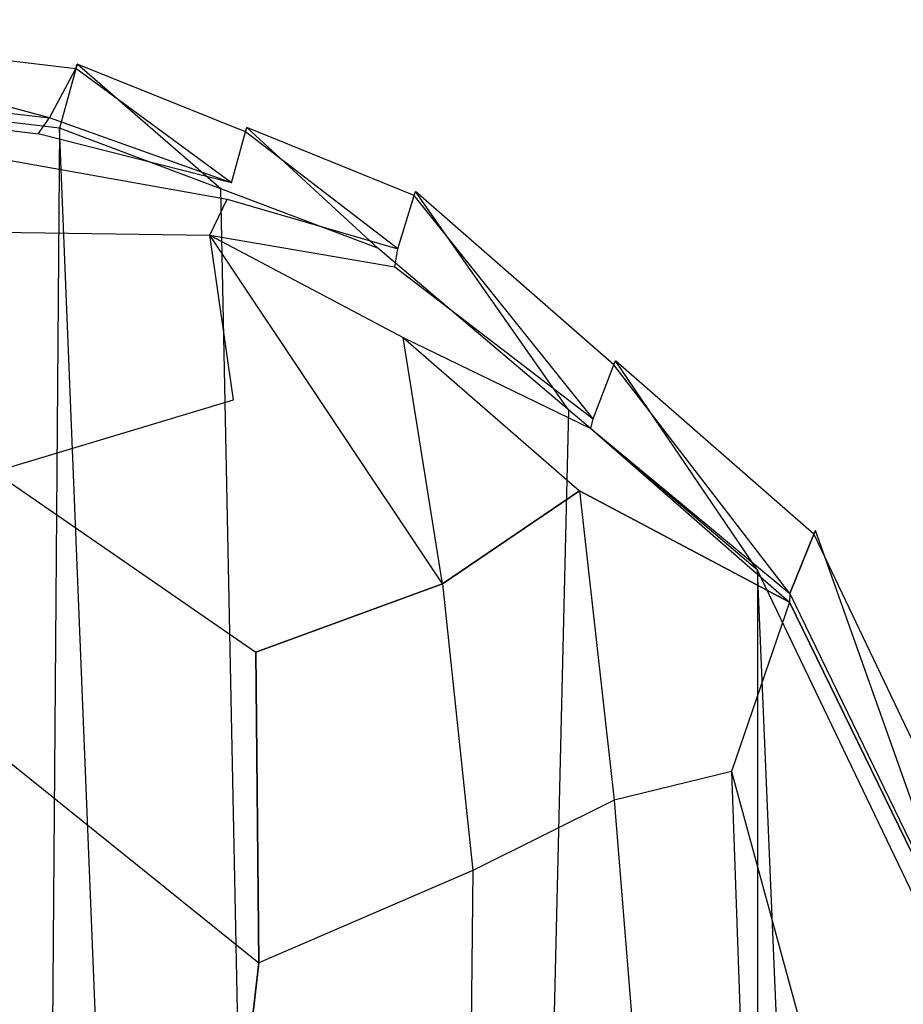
# Model space of a CAD drawing. Extents: x 0 to 0.355, y -0.507 to 0.
# Tile 30 of 31: x 0.215 to 0.261, y -0.051 to 0. Entities that reach past the tile are written whole.
import ezdxf

# ---------------------------------------------------------------- set-up
doc = ezdxf.new("R2010")
doc.units = 0
doc.layers.add('L0_WC_N_761901__0___REPLACEMTFO', color=7, linetype='CONTINUOUS')

msp = doc.modelspace()

# ---------------------------------------------------------------- linework, layer by layer
at = {"layer": 'L0_WC_N_761901__0___REPLACEMTFO', "color": 8}
for points, invisible_edges in [([(0.217039, -0.005087, 0.033991), (0.198767, -0.000248, 0.00343), (0.198218, -0.002221, 0.032509), (0.217039, -0.005087, 0.033991)], 14), ([(0.217544, -0.005627, 0.000301), (0.198575, -0.003404, 0.000331), (0.19881, -0.000038, 0.00036), (0.217544, -0.005627, 0.000301)], 14), ([(0.198767, -0.000248, 0.00343), (0.218381, -0.002546, 0.002985), (0.19881, -0.000038, 0.00036), (0.198767, -0.000248, 0.00343)], 14), ([(0.217039, -0.005087, 0.033991), (0.218381, -0.002546, 0.002985), (0.198767, -0.000248, 0.00343), (0.217039, -0.005087, 0.033991)], 14), ([(0.218456, -0.002322, 0.000306), (0.217544, -0.005627, 0.000301), (0.19881, -0.000038, 0.00036), (0.218456, -0.002322, 0.000306)], 14), ([(0.218381, -0.002546, 0.002985), (0.218456, -0.002322, 0.000306), (0.19881, -0.000038, 0.00036), (0.218381, -0.002546, 0.002985)], 14), ([(0.198, -0.00294, 0.043244), (0.217039, -0.005087, 0.033991), (0.198218, -0.002221, 0.032509), (0.198, -0.00294, 0.043244)], 14), ([(0.218456, -0.002322, 0.000306), (0.225847, -0.008746, 0.00027), (0.217544, -0.005627, 0.000301), (0.218456, -0.002322, 0.000306)], 13), ([(0.227127, -0.005809, 0.002838), (0.218456, -0.002322, 0.000306), (0.218381, -0.002546, 0.002985), (0.227127, -0.005809, 0.002838)], 14), ([(0.225847, -0.008746, 0.00027), (0.218456, -0.002322, 0.000306), (0.227185, -0.005593, 0.000271), (0.225847, -0.008746, 0.00027)], 14), ([(0.218456, -0.002322, 0.000306), (0.227127, -0.005809, 0.002838), (0.227185, -0.005593, 0.000271), (0.218456, -0.002322, 0.000306)], 13), ([(0.197657, -0.003629, 0.051609), (0.216454, -0.005912, 0.043358), (0.198, -0.00294, 0.043244), (0.197657, -0.003629, 0.051609)], 14), ([(0.216454, -0.005912, 0.043358), (0.217039, -0.005087, 0.033991), (0.198, -0.00294, 0.043244), (0.216454, -0.005912, 0.043358)], 14), ([(0.226394, -0.008431, 0.034816), (0.218381, -0.002546, 0.002985), (0.217039, -0.005087, 0.033991), (0.226394, -0.008431, 0.034816)], 14), ([(0.226394, -0.008431, 0.034816), (0.227127, -0.005809, 0.002838), (0.218381, -0.002546, 0.002985), (0.226394, -0.008431, 0.034816)], 14), ([(0.217544, -0.005627, 0.000301), (0.214253, -0.429866, 0.000014), (0.198575, -0.003404, 0.000331), (0.217544, -0.005627, 0.000301)], 14), ([(0.197657, -0.003629, 0.051609), (0.213154, -0.006949, 0.051239), (0.216454, -0.005912, 0.043358), (0.197657, -0.003629, 0.051609)], 14), ([(0.216454, -0.005912, 0.043358), (0.226394, -0.008431, 0.034816), (0.217039, -0.005087, 0.033991), (0.216454, -0.005912, 0.043358)], 13), ([(0.213154, -0.006949, 0.051239), (0.226177, -0.009282, 0.043389), (0.216454, -0.005912, 0.043358), (0.213154, -0.006949, 0.051239)], 14), ([(0.234303, -0.419642, 0.000013), (0.214253, -0.429866, 0.000014), (0.217544, -0.005627, 0.000301), (0.234303, -0.419642, 0.000013)], 14), ([(0.226394, -0.008431, 0.034816), (0.216454, -0.005912, 0.043358), (0.226177, -0.009282, 0.043389), (0.226394, -0.008431, 0.034816)], 14), ([(0.234303, -0.419642, 0.000013), (0.217544, -0.005627, 0.000301), (0.225847, -0.008746, 0.00027), (0.234303, -0.419642, 0.000013)], 14), ([(0.227185, -0.005593, 0.000271), (0.233935, -0.011804, 0.000242), (0.225847, -0.008746, 0.00027), (0.227185, -0.005593, 0.000271)], 13), ([(0.234958, -0.011832, 0.035469), (0.227127, -0.005809, 0.002838), (0.226394, -0.008431, 0.034816), (0.234958, -0.011832, 0.035469)], 14), ([(0.235803, -0.009086, 0.002761), (0.227185, -0.005593, 0.000271), (0.227127, -0.005809, 0.002838), (0.235803, -0.009086, 0.002761)], 14), ([(0.234958, -0.011832, 0.035469), (0.235803, -0.009086, 0.002761), (0.227127, -0.005809, 0.002838), (0.234958, -0.011832, 0.035469)], 14), ([(0.233935, -0.011804, 0.000242), (0.227185, -0.005593, 0.000271), (0.235871, -0.008874, 0.00024), (0.233935, -0.011804, 0.000242)], 14), ([(0.227185, -0.005593, 0.000271), (0.235803, -0.009086, 0.002761), (0.235871, -0.008874, 0.00024), (0.227185, -0.005593, 0.000271)], 13), ([(0.21353, -0.010966, 0.068827), (0.225281, -0.011124, 0.051599), (0.213154, -0.006949, 0.051239), (0.21353, -0.010966, 0.068827)], 14), ([(0.225281, -0.011124, 0.051599), (0.226177, -0.009282, 0.043389), (0.213154, -0.006949, 0.051239), (0.225281, -0.011124, 0.051599)], 14), ([(0.226177, -0.009282, 0.043389), (0.234958, -0.011832, 0.035469), (0.226394, -0.008431, 0.034816), (0.226177, -0.009282, 0.043389)], 14), ([(0.234303, -0.419642, 0.000013), (0.225847, -0.008746, 0.00027), (0.233935, -0.011804, 0.000242), (0.234303, -0.419642, 0.000013)], 14), ([(0.235871, -0.008874, 0.00024), (0.243753, -0.020128, 0.000193), (0.233935, -0.011804, 0.000242), (0.235871, -0.008874, 0.00024)], 13), ([(0.245024, -0.020585, 0.038363), (0.235803, -0.009086, 0.002761), (0.234958, -0.011832, 0.035469), (0.245024, -0.020585, 0.038363)], 14), ([(0.246091, -0.017801, 0.002703), (0.235871, -0.008874, 0.00024), (0.235803, -0.009086, 0.002761), (0.246091, -0.017801, 0.002703)], 14), ([(0.245024, -0.020585, 0.038363), (0.246091, -0.017801, 0.002703), (0.235803, -0.009086, 0.002761), (0.245024, -0.020585, 0.038363)], 14), ([(0.243753, -0.020128, 0.000193), (0.235871, -0.008874, 0.00024), (0.246166, -0.017601, 0.00019), (0.243753, -0.020128, 0.000193)], 14), ([(0.235871, -0.008874, 0.00024), (0.246091, -0.017801, 0.002703), (0.246166, -0.017601, 0.00019), (0.235871, -0.008874, 0.00024)], 13), ([(0.225281, -0.011124, 0.051599), (0.234812, -0.012756, 0.043391), (0.226177, -0.009282, 0.043389), (0.225281, -0.011124, 0.051599)], 14), ([(0.234812, -0.012756, 0.043391), (0.234958, -0.011832, 0.035469), (0.226177, -0.009282, 0.043389), (0.234812, -0.012756, 0.043391)], 14), ([(0.214195, -0.023304, 0.104629), (0.226506, -0.0196, 0.072028), (0.21353, -0.010966, 0.068827), (0.214195, -0.023304, 0.104629)], 14), ([(0.226506, -0.0196, 0.072028), (0.225281, -0.011124, 0.051599), (0.21353, -0.010966, 0.068827), (0.226506, -0.0196, 0.072028)], 14), ([(0.237262, -0.029084, 0.073175), (0.235247, -0.016398, 0.051578), (0.225281, -0.011124, 0.051599), (0.237262, -0.029084, 0.073175)], 14), ([(0.237262, -0.029084, 0.073175), (0.225281, -0.011124, 0.051599), (0.226506, -0.0196, 0.072028), (0.237262, -0.029084, 0.073175)], 14), ([(0.225281, -0.011124, 0.051599), (0.235247, -0.016398, 0.051578), (0.234812, -0.012756, 0.043391), (0.225281, -0.011124, 0.051599)], 14), ([(0.243753, -0.020128, 0.000193), (0.234303, -0.419642, 0.000013), (0.233935, -0.011804, 0.000242), (0.243753, -0.020128, 0.000193)], 14), ([(0.234812, -0.012756, 0.043391), (0.245024, -0.020585, 0.038363), (0.234958, -0.011832, 0.035469), (0.234812, -0.012756, 0.043391)], 14), ([(0.235247, -0.016398, 0.051578), (0.244897, -0.021083, 0.043403), (0.234812, -0.012756, 0.043391), (0.235247, -0.016398, 0.051578)], 14), ([(0.244897, -0.021083, 0.043403), (0.245024, -0.020585, 0.038363), (0.234812, -0.012756, 0.043391), (0.244897, -0.021083, 0.043403)], 14), ([(0.235247, -0.016398, 0.051578), (0.244311, -0.024291, 0.050988), (0.244897, -0.021083, 0.043403), (0.235247, -0.016398, 0.051578)], 14), ([(0.237262, -0.029084, 0.073175), (0.244311, -0.024291, 0.050988), (0.235247, -0.016398, 0.051578), (0.237262, -0.029084, 0.073175)], 14), ([(0.246166, -0.017601, 0.00019), (0.253485, -0.028378, 0.000144), (0.243753, -0.020128, 0.000193), (0.246166, -0.017601, 0.00019)], 13), ([(0.256379, -0.026519, 0.002654), (0.246166, -0.017601, 0.00019), (0.246091, -0.017801, 0.002703), (0.256379, -0.026519, 0.002654)], 14), ([(0.253485, -0.028378, 0.000144), (0.246166, -0.017601, 0.00019), (0.256461, -0.026328, 0.00014), (0.253485, -0.028378, 0.000144)], 14), ([(0.246166, -0.017601, 0.00019), (0.256379, -0.026519, 0.002654), (0.256461, -0.026328, 0.00014), (0.246166, -0.017601, 0.00019)], 13), ([(0.255149, -0.029582, 0.041119), (0.246091, -0.017801, 0.002703), (0.245024, -0.020585, 0.038363), (0.255149, -0.029582, 0.041119)], 14), ([(0.255149, -0.029582, 0.041119), (0.256379, -0.026519, 0.002654), (0.246091, -0.017801, 0.002703), (0.255149, -0.029582, 0.041119)], 14), ([(0.214195, -0.023304, 0.104629), (0.227648, -0.032598, 0.103758), (0.226506, -0.0196, 0.072028), (0.214195, -0.023304, 0.104629)], 14), ([(0.227648, -0.032598, 0.103758), (0.237262, -0.029084, 0.073175), (0.226506, -0.0196, 0.072028), (0.227648, -0.032598, 0.103758)], 14), ([(0.253329, -0.404301, 0.000014), (0.234303, -0.419642, 0.000013), (0.243753, -0.020128, 0.000193), (0.253329, -0.404301, 0.000014)], 14), ([(0.253485, -0.028378, 0.000144), (0.253329, -0.404301, 0.000014), (0.243753, -0.020128, 0.000193), (0.253485, -0.028378, 0.000144)], 14), ([(0.244897, -0.021083, 0.043403), (0.255149, -0.029582, 0.041119), (0.245024, -0.020585, 0.038363), (0.244897, -0.021083, 0.043403)], 14), ([(0.244311, -0.024291, 0.050988), (0.255123, -0.030015, 0.043352), (0.244897, -0.021083, 0.043403), (0.244311, -0.024291, 0.050988)], 14), ([(0.244897, -0.021083, 0.043403), (0.255123, -0.030015, 0.043352), (0.255149, -0.029582, 0.041119), (0.244897, -0.021083, 0.043403)], 14), ([(0.227812, -0.048583, 0.139071), (0.227648, -0.032598, 0.103758), (0.214195, -0.023304, 0.104629), (0.227812, -0.048583, 0.139071)], 14), ([(0.214613, -0.037957, 0.139974), (0.227812, -0.048583, 0.139071), (0.214195, -0.023304, 0.104629), (0.214613, -0.037957, 0.139974)], 14), ([(0.244311, -0.024291, 0.050988), (0.237262, -0.029084, 0.073175), (0.246108, -0.040218, 0.072943), (0.244311, -0.024291, 0.050988)], 14), ([(0.244311, -0.024291, 0.050988), (0.246108, -0.040218, 0.072943), (0.252143, -0.038732, 0.050605), (0.244311, -0.024291, 0.050988)], 14), ([(0.255123, -0.030015, 0.043352), (0.244311, -0.024291, 0.050988), (0.252143, -0.038732, 0.050605), (0.255123, -0.030015, 0.043352)], 14), ([(0.256461, -0.026328, 0.00014), (0.267814, -0.058293, 0.000051), (0.253485, -0.028378, 0.000144), (0.256461, -0.026328, 0.00014)], 13), ([(0.256461, -0.026328, 0.00014), (0.256379, -0.026519, 0.002654), (0.271315, -0.057338, 0.000047), (0.256461, -0.026328, 0.00014)], 14), ([(0.267814, -0.058293, 0.000051), (0.256461, -0.026328, 0.00014), (0.271315, -0.057338, 0.000047), (0.267814, -0.058293, 0.000051)], 14), ([(0.256379, -0.026519, 0.002654), (0.255149, -0.029582, 0.041119), (0.271225, -0.057633, 0.00256), (0.256379, -0.026519, 0.002654)], 14), ([(0.256379, -0.026519, 0.002654), (0.271225, -0.057633, 0.00256), (0.271315, -0.057338, 0.000047), (0.256379, -0.026519, 0.002654)], 14), ([(0.268353, -0.383016, 0.000016), (0.253329, -0.404301, 0.000014), (0.253485, -0.028378, 0.000144), (0.268353, -0.383016, 0.000016)], 14), ([(0.268353, -0.383016, 0.000016), (0.253485, -0.028378, 0.000144), (0.267814, -0.058293, 0.000051), (0.268353, -0.383016, 0.000016)], 14), ([(0.237262, -0.029084, 0.073175), (0.227648, -0.032598, 0.103758), (0.238831, -0.043833, 0.102957), (0.237262, -0.029084, 0.073175)], 14), ([(0.237262, -0.029084, 0.073175), (0.238831, -0.043833, 0.102957), (0.246108, -0.040218, 0.072943), (0.237262, -0.029084, 0.073175)], 14), ([(0.255149, -0.029582, 0.041119), (0.255123, -0.030015, 0.043352), (0.269833, -0.05991, 0.04128), (0.255149, -0.029582, 0.041119)], 14), ([(0.255149, -0.029582, 0.041119), (0.269833, -0.05991, 0.04128), (0.271225, -0.057633, 0.00256), (0.255149, -0.029582, 0.041119)], 14), ([(0.255123, -0.030015, 0.043352), (0.252143, -0.038732, 0.050605), (0.260988, -0.060292, 0.043278), (0.255123, -0.030015, 0.043352)], 14), ([(0.26976, -0.060033, 0.04322), (0.255123, -0.030015, 0.043352), (0.260988, -0.060292, 0.043278), (0.26976, -0.060033, 0.04322)], 14), ([(0.255123, -0.030015, 0.043352), (0.26976, -0.060033, 0.04322), (0.269833, -0.05991, 0.04128), (0.255123, -0.030015, 0.043352)], 14), ([(0.227648, -0.032598, 0.103758), (0.227812, -0.048583, 0.139071), (0.238831, -0.043833, 0.102957), (0.227648, -0.032598, 0.103758)], 14), ([(0.213263, -0.056626, 0.177311), (0.22557, -0.067662, 0.175057), (0.214613, -0.037957, 0.139974), (0.213263, -0.056626, 0.177311)], 14), ([(0.22557, -0.067662, 0.175057), (0.227812, -0.048583, 0.139071), (0.214613, -0.037957, 0.139974), (0.22557, -0.067662, 0.175057)], 14), ([(0.252143, -0.038732, 0.050605), (0.246108, -0.040218, 0.072943), (0.25268, -0.054074, 0.071583), (0.252143, -0.038732, 0.050605)], 14), ([(0.252143, -0.038732, 0.050605), (0.25813, -0.060662, 0.050328), (0.260988, -0.060292, 0.043278), (0.252143, -0.038732, 0.050605)], 14), ([(0.252143, -0.038732, 0.050605), (0.25268, -0.054074, 0.071583), (0.25813, -0.060662, 0.050328), (0.252143, -0.038732, 0.050605)], 14), ([(0.246108, -0.040218, 0.072943), (0.238831, -0.043833, 0.102957), (0.24746, -0.05689, 0.102393), (0.246108, -0.040218, 0.072943)], 14), ([(0.246108, -0.040218, 0.072943), (0.24746, -0.05689, 0.102393), (0.25268, -0.054074, 0.071583), (0.246108, -0.040218, 0.072943)], 14), ([(0.238831, -0.043833, 0.102957), (0.227812, -0.048583, 0.139071), (0.238636, -0.061332, 0.137934), (0.238831, -0.043833, 0.102957)], 14), ([(0.238831, -0.043833, 0.102957), (0.238636, -0.061332, 0.137934), (0.24746, -0.05689, 0.102393), (0.238831, -0.043833, 0.102957)], 14), ([(0.227812, -0.048583, 0.139071), (0.22557, -0.067662, 0.175057), (0.238636, -0.061332, 0.137934), (0.227812, -0.048583, 0.139071)], 14)]:
    msp.add_3dface(points, dxfattribs=dict(at, invisible_edges=invisible_edges))

doc.saveas('drawing.dxf')
